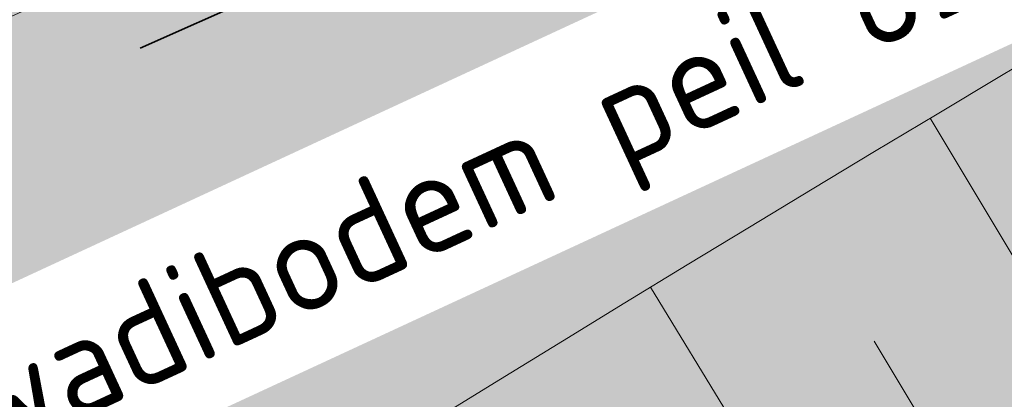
# Model space of a CAD drawing. Header units: metres. Extents: x 195696 to 514079, y 327475 to 328989.
# Tile 40 of 256: x 195914.84 to 195920.91, y 327634.71 to 327637.05. Entities that reach past the tile are written whole.
import ezdxf

# ---------------------------------------------------------------- set-up
doc = ezdxf.new("R2010")
doc.units = ezdxf.units.M
doc.linetypes.add('RI-GWA-SO', pattern=[18.450000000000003, 6, -1.8, 1.75, -1.8, 1.75, -1.8, 1.75, -1.8])
doc.linetypes.add('VH-RIJWIELPADBAND', pattern=[20, 8, -2, 2, -2, 0, -2, 2, -2])
for name, color, linetype, lineweight in [('N-WE-GR-GRAS-A-250', 62, 'Continuous', 18), ('N-WE-GW-TALUD-G', 6, 'Continuous', 18), ('N-WE-GW-TALUDARCERING-S', 6, 'Continuous', 25), ('N-WE-GW-TALUDARCERING_KORT-G', 6, 'Continuous', 18), ('N-WE-GW-TALUDARCERING_LANG-G', 6, 'Continuous', 18), ('N-WE-RI-GWA_TRANSPORTLEIDING-G', 30, 'RI-GWA-SO', 35), ('N-WE-VH-GESLOTENVERHARDING-A-200', 252, 'Continuous', 18), ('N-WE-VH-HERSTRATEN-A-200', 252, 'Continuous', 18), ('N-WE-VH-KANTOPSLUITING_OPSLUITBAND_100X200-G', 5, 'Continuous', 13), ('N-WE-VH-KANTOPSLUITING_RIJWIELPADBAND_40 120_250-G', 1, 'VH-RIJWIELPADBAND', 35), ('N-WE-VH-KANTOPSLUITING_VOORKANTBAND-G', 2, 'Continuous', 35), ('N-WE-VH-OPENVERHARDING_BETONSTRAATSTEEN_ROOD-A', 13, 'Continuous', 18), ('N-WE-VH-TEGEL-A', 252, 'Continuous', 18), ('X-XX-AL-T25', 7, 'Continuous', 25)]:
    doc.layers.add(name, color=color, linetype=linetype, lineweight=lineweight)
doc.styles.add('NLCS-ISO-M250-T25', font='NLCS-ISO.ttf', dxfattribs={"height": 0.625})
pattern_1 = [(0, (0, 0), (0.5, 0.5), [0.125, -0.375]), (0, (0.275, 0.3), (0.5, 0.5), [0.125, -0.375]), (90, (0.05, 0.175), (-0.5, 0.5), [0.125, -0.375]), (90, (0.25, 0.35), (-0.5, 0.5), [0.125, -0.375]), (45, (0.1, 0.35), (0, 0.5000000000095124), [0.125, -0.582106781]), (135, (0.275, 0), (-0.5000000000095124, 0), [0.125, -0.582106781]), (26.56505119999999, (0.125, 0.15), (0.5000000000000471, 2.000322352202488e-10), [0.125, -0.9930339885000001]), (26.56505119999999, (0.35, 0.4), (0.5000000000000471, 2.000322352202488e-10), [0.125, -0.9930339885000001]), (63.43494882, (0.35, 0), (2.54993137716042e-11, 0.500000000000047), [0.125, -0.9930339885]), (63.43494882, (0.125, 0.225), (2.54993137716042e-11, 0.500000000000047), [0.125, -0.9930339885]), (63.43494882, (0.3, 0.1), (2.54993137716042e-11, 0.500000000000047), [0.125, -0.9930339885]), (116.5650512, (0, 0.275), (-2.000324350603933e-10, 0.500000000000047), [0.125, -0.9930339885]), (153.43494882, (0.1, 0.07500000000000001), (-0.500000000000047, 2.549949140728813e-11), [0.125, -0.9930339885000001])]

# ---------------------------------------------------------------- blocks, each defined once
blk = doc.blocks.new('*U161')
at = {"layer": 'N-WE-GW-TALUDARCERING_KORT-G'}
blk.add_line((195920.628181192, 327634.2143262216), (195920.1111118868, 327635.0702697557), dxfattribs=at)
at = {"layer": 'N-WE-GW-TALUDARCERING_LANG-G'}
for p, q in [((195921.4851364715, 327634.7297157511), (195920.4577196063, 327636.4456454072)), ((195919.7732537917, 327633.6955797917), (195918.7324093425, 327635.4033979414))]:
    blk.add_line(p, q, dxfattribs=at)

msp = doc.modelspace()

# ---------------------------------------------------------------- hatches: boundary and pattern name
at = {"layer": 'N-WE-GR-GRAS-A-250', "lineweight": 0}
h = msp.add_hatch(dxfattribs=at)
h.set_pattern_fill('AGR-GRAS_02-SO', color=256, scale=0.05, pattern_type=2)
h.set_pattern_definition(pattern_1)
edge = h.paths.add_edge_path(flags=17)
edge.add_arc((195894.559118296, 327628.0008672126), 2.00000000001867, 141.4672806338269, 205.6254233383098)
edge.add_line((195892.7558368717, 327627.1358954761), (195893.6442734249, 327625.2836949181))
edge.add_line((195893.6442734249, 327625.2836949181), (195903.1995377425, 327629.2377206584))
edge.add_line((195903.1995377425, 327629.2377206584), (195901.9728150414, 327631.3262218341))
edge.add_line((195901.9728150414, 327631.3262218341), (195892.9946132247, 327629.2467901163))
edge = h.paths.add_edge_path()
edge.add_arc((195894.559118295, 327628.0008672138), 1.999999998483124, 114.1582394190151, 205.6254233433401)
edge.add_line((195892.7558368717, 327627.1358954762), (195893.6442734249, 327625.283694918))
edge.add_line((195893.6442734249, 327625.283694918), (195888.7015997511, 327623.1984623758))
edge.add_line((195888.7015997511, 327623.1984623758), (195889.2842258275, 327621.9323330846))
edge.add_line((195889.2842258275, 327621.9323330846), (195891.6600081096, 327616.7851886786))
edge.add_arc((195897.7335764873, 327603.552450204), 14.56000001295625, 109.5185303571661, 114.65419813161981, ccw=False)
edge.add_arc((195898.4012773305, 327603.225723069), 15.10000000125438, 98.33438612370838, 111.4926544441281, ccw=False)
edge.add_line((195896.2125317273, 327618.1662515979), (195896.9700282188, 327618.3502061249))
edge.add_arc((195895.0962950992, 327626.0659513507), 7.940000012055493, 283.6497829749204, 306.4932178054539)
edge.add_line((195899.8184324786, 327619.6827688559), (195901.0766474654, 327620.613568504))
edge.add_arc((196065.2309153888, 327394.0238279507), 279.802670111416, 123.9376761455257, 125.92167150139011, ccw=False)
edge.add_arc((196052.4705127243, 327415.9658439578), 254.4799999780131, 116.04817992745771, 124.3121944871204, ccw=False)
edge.add_arc((196065.230915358, 327394.0238282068), 279.8026698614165, 114.4387036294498, 116.42269830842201, ccw=False)
edge.add_line((195949.4710925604, 327648.7574095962), (195977.2456928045, 327661.0463759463))
edge.add_line((195977.2456928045, 327661.0463759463), (195976.1714002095, 327663.921825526))
edge.add_line((195976.1714002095, 327663.921825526), (195975.1513113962, 327666.3509349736))
edge.add_line((195975.1513113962, 327666.3509349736), (195928.3581608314, 327645.3531347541))
edge.add_line((195928.3581608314, 327645.3531347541), (195893.7406020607, 327629.8257045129))
h = msp.add_hatch(dxfattribs=at)
h.set_pattern_fill('AGR-GRAS_02-SO', color=256, scale=0.05, pattern_type=2)
h.set_pattern_definition(pattern_1)
edge = h.paths.add_edge_path()
edge.add_arc((196043.198166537, 327406.4101503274), 250.2000000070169, 119.0445295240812, 125.0100958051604)
edge.add_arc((196048.5765314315, 327398.7319291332), 259.5745341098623, 125.0100958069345, 125.4128280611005)
edge.add_line((195898.1625222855, 327610.2846757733), (195897.9779617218, 327610.5432479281))
edge.add_arc((195896.3602316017, 327616.1046272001), 5.791890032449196, 232.0050728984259, 286.2190000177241, ccw=False)
edge.add_arc((195892.9791202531, 327611.7771308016), 0.3001568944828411, 121.9578263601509, 232.1130221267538, ccw=False)
edge.add_arc((195864.8525568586, 327667.5920542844), 62.20236465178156, 296.7195791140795, 297.6407080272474)
edge.add_arc((195887.4424593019, 327609.3265491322), 7.019852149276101, 26.77204193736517, 27.58824522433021)
edge.add_arc((195897.7378259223, 327603.5379229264), 9.915119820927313, 103.65383488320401, 114.25858670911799, ccw=False)
edge.add_line((195895.397309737, 327613.1728378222), (195898.0697254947, 327613.8218216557))
edge.add_arc((195895.0962951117, 327626.0659513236), 12.59999998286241, 283.6497829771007, 306.4932178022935)
edge.add_line((195902.5898632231, 327615.9364677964), (195903.8480782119, 327616.867267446))
edge.add_arc((196052.470512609, 327415.965843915), 249.8999999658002, 120.18018763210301, 126.4932178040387, ccw=False)
edge.add_arc((196052.470512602, 327415.9658439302), 249.8999999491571, 113.8671573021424, 120.1801876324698, ccw=False)
edge.add_line((195951.3566099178, 327644.4959046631), (195978.0309411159, 327656.2980532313))
edge.add_line((195978.0309411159, 327656.2980532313), (195978.0714028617, 327656.2066046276))
edge.add_line((195978.0714028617, 327656.2066046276), (195978.9858888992, 327656.6112220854))
edge.add_line((195978.9858888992, 327656.6112220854), (195980.4815068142, 327653.2309386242))
edge.add_line((195980.4815068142, 327653.2309386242), (195980.204127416, 327653.1082111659))
edge.add_line((195980.204127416, 327653.1082111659), (195980.3317623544, 327652.8280505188))
edge.add_line((195980.3317623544, 327652.8280505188), (195938.8944765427, 327633.8321814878))
edge.add_arc((196043.19817787, 327406.4101268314), 250.2000260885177, 114.637844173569, 119.0445291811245)
h = msp.add_hatch(dxfattribs=at)
h.set_pattern_fill('AGR-GRAS_02-SO', color=256, scale=0.05, pattern_type=2)
h.set_pattern_definition(pattern_1)
edge = h.paths.add_edge_path()
edge.add_line((195903.9956943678, 327603.2060220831), (195904.183198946, 327602.9449699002))
edge.add_arc((195908.906000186, 327599.578198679), 5.800000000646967, 144.5158446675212, 197.0040277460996)
edge.add_arc((195903.6464528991, 327597.9697998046), 0.3000195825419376, 197.0059274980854, 304.7222992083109)
edge.add_line((195903.8173438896, 327597.7232069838), (195904.6297932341, 327598.3062387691))
edge.add_line((195904.6297932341, 327598.3062387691), (195904.6880964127, 327598.2249938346))
edge.add_arc((195874.6411075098, 327639.2375554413), 50.84143734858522, 306.2275834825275, 317.1015318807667)
edge.add_arc((195926.866324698, 327592.0628251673), 19.55377332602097, 122.68359516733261, 140.0077437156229, ccw=False)
edge.add_arc((196178.5579974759, 327200.510303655), 485.0235024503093, 120.53702746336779, 122.73109156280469, ccw=False)
edge.add_arc((196102.5093254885, 327329.4247478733), 335.3494083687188, 114.9861992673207, 120.5370274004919, ccw=False)
edge.add_line((195960.857752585, 327633.3886562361), (195976.960680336, 327641.2572951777))
edge.add_line((195976.960680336, 327641.2572951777), (195975.8979426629, 327643.4321551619))
edge.add_line((195975.8979426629, 327643.4321551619), (195941.6875728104, 327627.7421393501))
edge.add_arc((196043.197863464, 327406.4100114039), 243.499999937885, 114.6377677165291, 117.7694669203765)
edge.add_arc((195952.9500934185, 327577.8014638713), 49.79999999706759, 117.7694669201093, 133.4711233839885)
edge.add_arc((195884.151202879, 327650.3735842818), 50.20000000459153, 302.8422075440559, 313.47112338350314, ccw=False)
edge.add_arc((196024.1603589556, 327433.4729748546), 207.9635879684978, 122.8422077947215, 124.478979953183)
edge.add_arc((196113.5382223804, 327305.295721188), 364.223308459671, 124.6544697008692, 125.1215785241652)
at = {"layer": 'N-WE-VH-GESLOTENVERHARDING-A-200', "lineweight": 0}
h = msp.add_hatch(dxfattribs=at)
h.set_pattern_fill('AVH-GESLOTEN-SOD', color=256, scale=0.1, angle=28, pattern_type=2)
h.set_pattern_definition([(87.99999999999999, (0, 0), (-0.1998781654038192, 0.006979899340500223), []), (148, (0, 0), (-0.1059838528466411, -0.1696096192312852), [])])
edge = h.paths.add_edge_path()
edge.add_arc((196043.1978634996, 327406.4100113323), 243.7000000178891, 114.6377677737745, 117.7694669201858)
edge.add_arc((195952.9500934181, 327577.8014638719), 49.99999999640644, 117.769466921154, 133.471123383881)
edge.add_arc((195884.1512031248, 327650.3735845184), 50.00000000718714, 306.4912656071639, 313.4711229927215, ccw=False)
edge.add_line((195913.8862149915, 327610.1762080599), (195909.2428863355, 327617.4930319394))
edge.add_arc((196043.1953181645, 327406.4153922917), 249.9940478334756, 114.63775157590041, 122.39970749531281, ccw=False)
edge.add_line((195938.9778525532, 327633.6503891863), (196015.1880523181, 327668.6029268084))
edge.add_arc((195990.1752496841, 327723.1406174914), 60.00000000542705, 294.6377677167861, 307.6954955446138)
edge.add_line((196026.8631397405, 327675.6643210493), (196030.3420670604, 327668.7281570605))
edge.add_line((196030.3420670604, 327668.7281570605), (196027.0168718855, 327667.1070542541))
edge.add_line((196027.0168718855, 327667.1070542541), (196016.1131317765, 327662.0962125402))
edge.add_line((196016.1131317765, 327662.0962125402), (195941.6041967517, 327627.9239316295))
at = {"layer": 'N-WE-VH-HERSTRATEN-A-200', "lineweight": 0}
h = msp.add_hatch(dxfattribs=at)
h.set_pattern_fill('AVH-HERSTRATEN-SOD', color=256, scale=0.2, angle=26.57, pattern_type=2)
h.set_pattern_definition([(86.57000000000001, (195915.4831970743, 327624.8546070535), (-0.1996417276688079, 0.01196580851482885), [])])
edge = h.paths.add_edge_path()
edge.add_line((195975.5447569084, 327665.4196369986), (195979.9144058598, 327667.349492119))
edge.add_line((195979.9144058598, 327667.349492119), (195979.877, 327667.411))
edge.add_arc((195979.9212362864, 327667.8722738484), 0.4633901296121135, 204.9231770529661, 264.5220715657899, ccw=False)
edge.add_line((195979.501, 327667.677), (195976.296, 327674.723))
edge.add_line((195976.296, 327674.723), (195976.295, 327674.763))
edge.add_line((195976.295, 327674.763), (195975.4843143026, 327678.5424044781))
edge.add_line((195975.4843143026, 327678.5424044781), (195972.73, 327677.2939999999))
edge.add_line((195972.73, 327677.2939999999), (195926.405, 327656.297))
edge.add_line((195926.405, 327656.297), (195882.549, 327636.431))
edge.add_line((195882.549, 327636.431), (195884.689, 327631.956))
edge.add_line((195884.689, 327631.956), (195886.282, 327632.689))
edge.add_arc((195886.448, 327631.8359999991), 0.8690023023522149, 78.98747017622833, 101.01252982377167, ccw=False)
edge.add_line((195886.614, 327632.689), (195894.031, 327636.115))
edge.add_line((195894.031, 327636.115), (195894.05, 327636.124))
edge.add_line((195894.05, 327636.124), (195899.109, 327638.431))
edge.add_line((195899.109, 327638.431), (195910.294, 327643.542))
edge.add_line((195910.294, 327643.542), (195916.7165272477, 327646.435513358))
edge.add_arc((195917.1586417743, 327645.5148926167), 1.021277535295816, 91.04590013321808, 115.65195938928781, ccw=False)
edge.add_line((195917.14, 327646.536), (195927.892, 327651.503))
edge.add_line((195927.892, 327651.503), (195934.305, 327654.398))
edge.add_line((195934.305, 327654.398), (195934.416, 327654.448))
edge.add_line((195934.416, 327654.448), (195945.396, 327659.423))
edge.add_line((195945.396, 327659.423), (195951.838, 327662.336))
edge.add_arc((195952.2643381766, 327661.4622356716), 0.9722285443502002, 93.14492670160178, 116.00926088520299, ccw=False)
edge.add_line((195952.211, 327662.433), (195962.962, 327667.401))
edge.add_line((195962.962, 327667.401), (195968.097, 327669.671))
edge.add_arc((195969.9610096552, 327664.9667886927), 5.060052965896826, 46.282945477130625, 111.6155881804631, ccw=False)
edge.add_arc((195969.9542878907, 327664.6963484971), 5.263311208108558, 43.64465055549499, 48.265031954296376, ccw=False)
edge.add_arc((195970.1787225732, 327664.9496708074), 4.926145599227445, 33.08821904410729, 43.3141953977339, ccw=False)
edge.add_arc((195958.8602193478, 327657.5624091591), 18.44206666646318, 25.217092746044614, 33.11981405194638, ccw=False)
at = {"layer": 'N-WE-VH-OPENVERHARDING_BETONSTRAATSTEEN_ROOD-A', "lineweight": 0}
h = msp.add_hatch(dxfattribs=at)
h.set_pattern_fill('AVH-BSS_KEIFORMAAT_KEPER', color=256, scale=2, angle=26.56885433, pattern_type=2)
h.set_pattern_definition([(26.56885433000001, (195915.4831970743, 327624.8546070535), (0.09389615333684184, 0.2817507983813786), [0.63, -0.21]), (296.56885433, (195915.2953424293, 327625.2302540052), (0.09389615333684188, 0.2817507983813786), [0.63, -0.21])])
h.paths.add_polyline_path([(195983.8047951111, 327658.9620656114), (195982.7932514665, 327661.2482807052), (195978.0763189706, 327659.1612578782), (195950.3046045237, 327646.8735683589, 0.0551473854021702), (195902.301786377, 327618.9574783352), (195901.6726788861, 327618.4920785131), (195903.1594979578, 327616.4822603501), (195903.7886054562, 327616.9476601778, -0.05514738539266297), (195951.3161481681, 327644.587353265), (195979.0878626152, 327656.8750427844)])
h = msp.add_hatch(dxfattribs=at)
h.set_pattern_fill('AVH-BSS_KEIFORMAAT_KEPER', color=256, scale=2, angle=28.07844222, pattern_type=2)
h.set_pattern_definition([(28.07844222, (195918.8939923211, 327606.9957725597), (0.08644105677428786, 0.2841266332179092), [0.6299999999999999, -0.21]), (298.07844222, (195918.6963067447, 327607.3663402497), (0.08644105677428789, 0.2841266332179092), [0.63, -0.21])])
edge = h.paths.add_edge_path()
edge.add_line((195985.685783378, 327642.6269786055), (195984.6570284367, 327644.9067882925))
edge.add_line((195984.6570284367, 327644.9067882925), (195960.9, 327633.298))
edge.add_arc((196102.5055242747, 327329.431624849), 335.2415523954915, 114.9861068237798, 120.5382059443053)
edge.add_arc((196088.3640664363, 327350.1086381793), 310.2516950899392, 120.2291231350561, 123.4130898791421)
edge.add_line((195917.5173136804, 327609.0825777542), (195918.8939923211, 327606.9957725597))
edge.add_arc((196088.3640664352, 327350.1086381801), 307.7516950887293, 120.2278679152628, 123.4130898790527, ccw=False)
edge.add_arc((196102.5055242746, 327329.4316248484), 332.7415523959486, 114.98214642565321, 120.53936724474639, ccw=False)
edge.add_line((195961.9768437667, 327631.0416887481), (195985.685783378, 327642.6269786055))
at = {"layer": 'N-WE-VH-TEGEL-A', "lineweight": 0}
h = msp.add_hatch(dxfattribs=at)
h.set_pattern_fill('AVH-TEGEL_300X300_HALFST', color=256, angle=28.1124465, pattern_type=2)
h.set_pattern_definition([(28.1124465, (195900.9246258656, 327618.1874641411), (0.1939268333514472, 0.2736647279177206), [0.3, -0.3]), (118.1124465, (195900.9246258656, 327618.1874641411), (-0.264607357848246, -0.1413610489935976), [])])
edge = h.paths.add_edge_path()
edge.add_line((195931.2642428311, 327639.6588848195), (195916.0749299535, 327630.7349790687))
edge.add_arc((196052.4705126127, 327415.9658439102), 254.4199999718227, 122.4188137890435, 126.4932178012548)
edge.add_line((195901.1599093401, 327620.5010186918), (195899.9016943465, 327619.5702190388))
edge.add_line((195899.9016943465, 327619.5702190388), (195900.9722040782, 327618.1231499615))
edge.add_line((195900.9722040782, 327618.1231499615), (195902.1828408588, 327619.1182637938))
edge.add_arc((195796.015921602, 327894.0889229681), 294.7546066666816, 291.1117103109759, 291.1705718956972)
edge.add_arc((196052.4705126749, 327415.965843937), 252.619999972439, 113.8671573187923, 126.42698933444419, ccw=False)
edge.add_line((195950.2560504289, 327646.9833066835), (195977.9180265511, 327659.2224421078))
edge.add_line((195977.9180265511, 327659.2224421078), (195977.1897151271, 327660.8685169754))
edge.add_line((195977.1897151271, 327660.8685169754), (195949.5277390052, 327648.6293815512))
edge.add_arc((196052.4705126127, 327415.9658439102), 254.4199999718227, 113.8671573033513, 118.4506921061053)

# ---------------------------------------------------------------- linework, layer by layer
at = {"layer": 'N-WE-VH-KANTOPSLUITING_RIJWIELPADBAND_40 120_250-G', "flags": 128}
msp.add_lwpolyline([(195977.1330686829, 327660.9965450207), (195977.9180265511, 327659.2224421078), (195950.2560504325, 327646.9833066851, 0.0551473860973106), (195902.2304185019, 327619.053949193), (195900.9884458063, 327618.1351652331, -0.1255262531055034), (195896.4203449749, 327616.2724631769, 0.1166975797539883), (195890.7867330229, 327614.0888275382), (195887.5651578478, 327621.1438454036)], format="xyb", dxfattribs=at)
at = {"layer": 'N-WE-VH-KANTOPSLUITING_VOORKANTBAND-G', "flags": 128}
for points in [[(195977.2428070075, 327661.0450991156), (195978.0763189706, 327659.1612578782), (195950.3046045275, 327646.8735683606, 0.05514738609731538), (195902.3017858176, 327618.9574779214), (195901.0598131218, 327618.0386939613, -0.125526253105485), (195896.4367852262, 327616.153594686, 0.1194867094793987), (195890.7372641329, 327613.9082676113), (195887.456, 327621.094)], [(195884.6972281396, 327631.7407348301), (195887.2331336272, 327626.041972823), (195889.1571131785, 327621.8736613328), (195891.5917254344, 327616.5990614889), (195892.0123889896, 327616.7970939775, -0.0744647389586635), (195896.2684093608, 327618.0733112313, 0.1241957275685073), (195899.8887009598, 327619.5606068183), (195901.159908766, 327620.5010182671, -0.05514738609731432), (195949.5277390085, 327648.6293815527), (195977.1897151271, 327660.8685169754)], [(195977.9904793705, 327656.3895018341), (195951.316148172, 327644.5873532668, 0.05514738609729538), (195903.7886048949, 327616.9476597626), (195902.6115991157, 327616.076936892, -0.1000046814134), (195897.9479649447, 327613.8951591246), (195895.3737110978, 327613.2700134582, 0.04650292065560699), (195893.6184655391, 327612.6664977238, 0.04650292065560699)]]:
    msp.add_lwpolyline(points, format="xyb", dxfattribs=at)

# ---------------------------------------------------------------- next in the draw order: texts
at = {"layer": 'X-XX-AL-T25', "ltscale": 5, "insert": (195918.334879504, 327636.2753413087), "char_height": 0.625, "attachment_point": 5, "rotation": 24.839305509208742, "style": 'NLCS-ISO-M250-T25', "bg_fill": 2}
msp.add_mtext_dynamic_manual_height_columns('wadibodem peil 85.80+ ', width=66.4609839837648, gutter_width=12.5, heights=[0], dxfattribs=at)

# ---------------------------------------------------------------- next in the draw order: linework, layer by layer
at = {"layer": 'N-WE-GW-TALUD-G', "flags": 128}
for points in [[(195975.2043032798, 327660.6024305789), (195949.3011532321, 327649.1414937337, 0.05736065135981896), (195899.0237673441, 327619.6049775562, -0.4736240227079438), (195896.0168876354, 327620.3373007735), (195892.7558368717, 327627.1358954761, -0.421733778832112), (195893.7406020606, 327629.8257045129), (195973.1002768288, 327665.4218544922, -0.4241303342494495), (195975.7702024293, 327664.3535113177), (195976.2464777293, 327663.1878967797, -0.4058443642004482)], [(195973.5102127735, 327662.0398952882, 1.000000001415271), (195973.0033041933, 327663.18557205, 0.008579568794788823), (195972.9750591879, 327663.1737128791), (195901.9728150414, 327631.3262218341), (195903.1995377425, 327629.2377206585), (195896.9506223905, 327624.9797620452, 0.3706814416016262), (195896.6120778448, 327623.7208848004), (195897.2932982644, 327622.3006856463, 0.4721766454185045), (195898.7929526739, 327621.9316856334, -0.05617398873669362), (195948.4919183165, 327650.9704658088)]]:
    msp.add_lwpolyline(points, format="xyb", close=True, dxfattribs=at)
at = {"layer": 'N-WE-RI-GWA_TRANSPORTLEIDING-G', "flags": 128}
msp.add_lwpolyline([(195891.6081360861, 327626.1867487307), (195934.997, 327645.534)], dxfattribs=at)
at = {"layer": 'N-WE-VH-KANTOPSLUITING_OPSLUITBAND_100X200-G', "flags": 128}
for points in [[(195884.7885907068, 327631.7813904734), (195887.3242165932, 327626.0832567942), (195889.2479079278, 327621.915569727), (195891.6402942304, 327616.7324526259), (195891.9697964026, 327616.8875697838, -0.07446473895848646), (195896.2541902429, 327618.1722951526, 0.1241957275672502), (195899.8292281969, 327619.6409995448), (195901.1004360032, 327620.5814109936, -0.05514738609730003), (195949.4872772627, 327648.7208301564), (195977.1492533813, 327660.9599655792)], [(195893.6642037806, 327612.5774269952, -0.04637556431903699), (195895.3973097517, 327613.1728378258), (195898.0697254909, 327613.8218216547, 0.0999194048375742), (195902.5864417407, 327615.9339375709, 8.443290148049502e-05), (195902.5899989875, 327615.9365682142), (195903.848077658, 327616.8672670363, -0.0551473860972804), (195951.3566099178, 327644.4959046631), (195978.0309411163, 327656.2980532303, 0.04637556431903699)]]:
    msp.add_lwpolyline(points, format="xyb", dxfattribs=at)

# ---------------------------------------------------------------- next in the draw order: block references
at = {"layer": 'N-WE-GW-TALUDARCERING-S'}
msp.add_blockref('*U161', (0, 0), dxfattribs=at)

doc.saveas('drawing.dxf')
